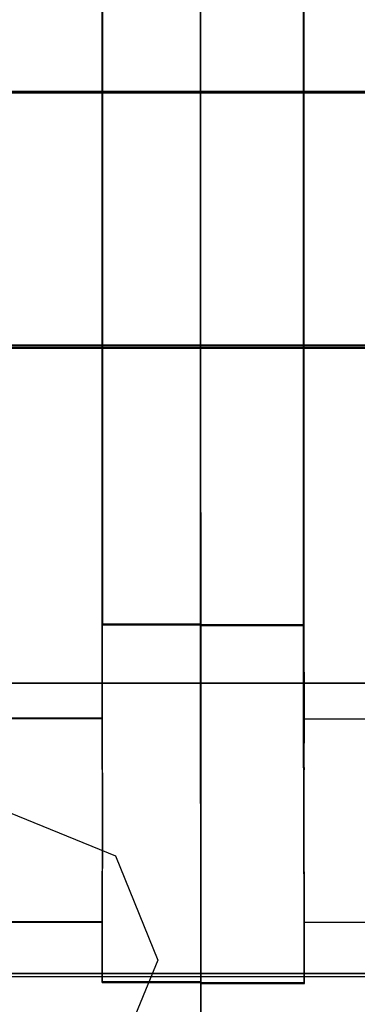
# Model space of a CAD drawing. Header units: millimetres. Extents: x 18084 to 52399, y 38174 to 56392.
# Tile 121 of 250: x 25570 to 25577, y 50615 to 50636. Entities that reach past the tile are written whole.
import ezdxf

# ---------------------------------------------------------------- set-up
doc = ezdxf.new("R2010")
doc.units = ezdxf.units.MM
doc.header["$LTSCALE"] = 100
doc.layers.add('30', color=7, linetype='Continuous')
doc.layers.add('45', color=7, linetype='Continuous')

msp = doc.modelspace()

# ---------------------------------------------------------------- linework, layer by layer
at = {"layer": '30', "color": 139}
for points in [[(25598.441, 50634.757), (25163.131, 50634.757), (25598.441, 50634.757)], [(25598.441, 50634.757), (25163.131, 50634.757), (25598.441, 50634.757)], [(25163.131, 50629.273), (25598.441, 50629.273), (25163.131, 50629.273)], [(25163.131, 50629.273), (25598.441, 50629.273), (25163.131, 50629.273)], [(25579.118, 50621.961), (25567.32, 50621.961), (25579.118, 50621.961)], [(25579.118, 50621.961), (25567.32, 50621.961), (25579.118, 50621.961)], [(25567.32, 50615.681), (25579.118, 50615.681), (25567.32, 50615.681)], [(25567.32, 50615.681), (25579.118, 50615.681), (25567.32, 50615.681)]]:
    msp.add_lwpolyline(points, close=True, dxfattribs=at)
at = {"layer": '30', "color": 7}
for points in [[(25163.131, 50629.204), (25598.441, 50629.204), (25598.441, 50629.39), (25598.441, 50631.593), (25598.441, 50634.757), (25598.257, 50634.757), (25163.315, 50634.757), (25163.131, 50634.757), (25163.131, 50631.593), (25163.131, 50629.39), (25163.131, 50629.204)], [(25163.131, 50629.204), (25598.441, 50629.204), (25598.441, 50629.39), (25598.441, 50631.593), (25598.441, 50634.757), (25598.257, 50634.757), (25163.315, 50634.757), (25163.131, 50634.757), (25163.131, 50631.593), (25163.131, 50629.39), (25163.131, 50629.204)], [(25163.131, 50629.204), (25598.441, 50629.204), (25598.441, 50629.39), (25598.441, 50631.593), (25598.441, 50634.757), (25598.257, 50634.757), (25163.315, 50634.757), (25163.131, 50634.757), (25163.131, 50631.593), (25163.131, 50629.39), (25163.131, 50629.204)], [(25163.131, 50629.204), (25598.441, 50629.204), (25598.441, 50629.39), (25598.441, 50631.593), (25598.441, 50634.757), (25598.257, 50634.757), (25163.315, 50634.757), (25163.131, 50634.757), (25163.131, 50631.593), (25163.131, 50629.39), (25163.131, 50629.204)], [(25163.131, 50629.204), (25598.441, 50629.204), (25598.441, 50629.39), (25598.441, 50631.593), (25598.441, 50634.757), (25598.257, 50634.757), (25163.315, 50634.757), (25163.131, 50634.757), (25163.131, 50631.593), (25163.131, 50629.39), (25163.131, 50629.204)], [(25163.131, 50629.204), (25598.441, 50629.204), (25598.441, 50629.39), (25598.441, 50631.593), (25598.441, 50634.757), (25598.257, 50634.757), (25163.315, 50634.757), (25163.131, 50634.757), (25163.131, 50631.593), (25163.131, 50629.39), (25163.131, 50629.204)], [(25581.382, 50621.032), (25582.273, 50618.771), (25581.382, 50616.541), (25579.107, 50615.611), (25567.332, 50615.611), (25565.119, 50616.541), (25564.227, 50618.771), (25565.119, 50621.032), (25567.332, 50621.961), (25579.107, 50621.961), (25581.382, 50621.032)], [(25581.382, 50621.032), (25582.273, 50618.771), (25581.382, 50616.541), (25579.107, 50615.611), (25567.332, 50615.611), (25565.119, 50616.541), (25564.227, 50618.771), (25565.119, 50621.032), (25567.332, 50621.961), (25579.107, 50621.961), (25581.382, 50621.032)], [(25581.382, 50621.032), (25582.273, 50618.771), (25581.382, 50616.541), (25579.107, 50615.611), (25567.332, 50615.611), (25565.119, 50616.541), (25564.227, 50618.771), (25565.119, 50621.032), (25567.332, 50621.961), (25579.107, 50621.961), (25581.382, 50621.032)], [(25581.382, 50621.032), (25582.273, 50618.771), (25581.382, 50616.541), (25579.107, 50615.611), (25567.332, 50615.611), (25565.119, 50616.541), (25564.227, 50618.771), (25565.119, 50621.032), (25567.332, 50621.961), (25579.107, 50621.961), (25581.382, 50621.032)], [(25581.382, 50621.032), (25582.273, 50618.771), (25581.382, 50616.541), (25579.107, 50615.611), (25567.332, 50615.611), (25565.119, 50616.541), (25564.227, 50618.771), (25565.119, 50621.032), (25567.332, 50621.961), (25579.107, 50621.961), (25581.382, 50621.032)], [(25581.382, 50621.032), (25582.273, 50618.771), (25581.382, 50616.541), (25579.107, 50615.611), (25567.332, 50615.611), (25565.119, 50616.541), (25564.227, 50618.771), (25565.119, 50621.032), (25567.332, 50621.961), (25579.107, 50621.961), (25581.382, 50621.032)], [(25555.644, 50618.231), (25557.889, 50619.16), (25569.571, 50619.16), (25571.846, 50618.231), (25572.768, 50615.971), (25571.846, 50613.741), (25569.571, 50612.813), (25557.889, 50612.813), (25555.644, 50613.741), (25554.722, 50615.971), (25555.644, 50618.231)], [(25555.644, 50618.231), (25557.889, 50619.16), (25569.571, 50619.16), (25571.846, 50618.231), (25572.768, 50615.971), (25571.846, 50613.741), (25569.571, 50612.813), (25557.889, 50612.813), (25555.644, 50613.741), (25554.722, 50615.971), (25555.644, 50618.231)], [(25555.644, 50618.231), (25557.889, 50619.16), (25569.571, 50619.16), (25571.846, 50618.231), (25572.768, 50615.971), (25571.846, 50613.741), (25569.571, 50612.813), (25557.889, 50612.813), (25555.644, 50613.741), (25554.722, 50615.971), (25555.644, 50618.231)], [(25555.644, 50618.231), (25557.889, 50619.16), (25569.571, 50619.16), (25571.846, 50618.231), (25572.768, 50615.971), (25571.846, 50613.741), (25569.571, 50612.813), (25557.889, 50612.813), (25555.644, 50613.741), (25554.722, 50615.971), (25555.644, 50618.231)], [(25555.644, 50618.231), (25557.889, 50619.16), (25569.571, 50619.16), (25571.846, 50618.231), (25572.768, 50615.971), (25571.846, 50613.741), (25569.571, 50612.813), (25557.889, 50612.813), (25555.644, 50613.741), (25554.722, 50615.971), (25555.644, 50618.231)], [(25555.644, 50618.231), (25557.889, 50619.16), (25569.571, 50619.16), (25571.846, 50618.231), (25572.768, 50615.971), (25571.846, 50613.741), (25569.571, 50612.813), (25557.889, 50612.813), (25555.644, 50613.741), (25554.722, 50615.971), (25555.644, 50618.231)]]:
    msp.add_lwpolyline(points, close=True, dxfattribs=at)
at = {"layer": '30', "color": 59}
for points in [[(25163.131, 50629.204), (25598.441, 50629.204), (25598.441, 50629.39), (25598.441, 50631.593), (25598.441, 50634.757), (25598.257, 50634.757), (25163.315, 50634.757), (25163.131, 50634.757), (25163.131, 50631.593), (25163.131, 50629.39), (25163.131, 50629.204)], [(25163.131, 50629.204), (25598.441, 50629.204), (25598.441, 50629.39), (25598.441, 50631.593), (25598.441, 50634.757), (25598.257, 50634.757), (25163.315, 50634.757), (25163.131, 50634.757), (25163.131, 50631.593), (25163.131, 50629.39), (25163.131, 50629.204)], [(25163.163, 50629.239), (25598.406, 50629.239), (25598.406, 50629.422), (25598.406, 50631.598), (25598.406, 50634.723), (25598.222, 50634.723), (25163.347, 50634.723), (25163.163, 50634.723), (25163.163, 50631.598), (25163.163, 50629.422), (25163.163, 50629.239)], [(25163.163, 50629.239), (25598.406, 50629.239), (25598.406, 50629.422), (25598.406, 50631.598), (25598.406, 50634.723), (25598.222, 50634.723), (25163.347, 50634.723), (25163.163, 50634.723), (25163.163, 50631.598), (25163.163, 50629.422), (25163.163, 50629.239)], [(25581.382, 50621.032), (25582.273, 50618.771), (25581.382, 50616.541), (25579.107, 50615.611), (25567.332, 50615.611), (25565.119, 50616.541), (25564.227, 50618.771), (25565.119, 50621.032), (25567.332, 50621.961), (25579.107, 50621.961), (25581.382, 50621.032)], [(25581.382, 50621.032), (25582.273, 50618.771), (25581.382, 50616.541), (25579.107, 50615.611), (25567.332, 50615.611), (25565.119, 50616.541), (25564.227, 50618.771), (25565.119, 50621.032), (25567.332, 50621.961), (25579.107, 50621.961), (25581.382, 50621.032)], [(25555.644, 50618.231), (25557.889, 50619.16), (25569.571, 50619.16), (25571.846, 50618.231), (25572.768, 50615.971), (25571.846, 50613.741), (25569.571, 50612.813), (25557.889, 50612.813), (25555.644, 50613.741), (25554.722, 50615.971), (25555.644, 50618.231)], [(25555.644, 50618.231), (25557.889, 50619.16), (25569.571, 50619.16), (25571.846, 50618.231), (25572.768, 50615.971), (25571.846, 50613.741), (25569.571, 50612.813), (25557.889, 50612.813), (25555.644, 50613.741), (25554.722, 50615.971), (25555.644, 50618.231)]]:
    msp.add_lwpolyline(points, close=True, dxfattribs=at)
at = {"layer": '30', "color": 7}
msp.add_lwpolyline([(25585.239, 50614.989), (25584.259, 50617.201), (25585.239, 50619.443), (25587.414, 50620.365), (25598.349, 50620.365), (25598.349, 50622.208), (25598.288, 50622.208), (25598.288, 50624.758), (25598.288, 50627.645), (25598.349, 50628.751), (25598.349, 50628.935), (25598.349, 50628.997), (25598.441, 50629.089), (25598.441, 50629.273), (25163.131, 50629.273)], dxfattribs=at)
msp.add_lwpolyline([(25585.239, 50614.989), (25584.259, 50617.201), (25585.239, 50619.443), (25587.414, 50620.365), (25598.349, 50620.365), (25598.349, 50622.208), (25598.288, 50622.208), (25598.288, 50624.758), (25598.288, 50627.645), (25598.349, 50628.751), (25598.349, 50628.935), (25598.349, 50628.997), (25598.441, 50629.089), (25598.441, 50629.273), (25163.131, 50629.273)], dxfattribs=at)
msp.add_lwpolyline([(25585.239, 50614.989), (25584.259, 50617.201), (25585.239, 50619.443), (25587.414, 50620.365), (25598.349, 50620.365), (25598.349, 50622.208), (25598.288, 50622.208), (25598.288, 50624.758), (25598.288, 50627.645), (25598.349, 50628.751), (25598.349, 50628.935), (25598.349, 50628.997), (25598.441, 50629.089), (25598.441, 50629.273), (25163.131, 50629.273)], dxfattribs=at)
msp.add_lwpolyline([(25585.239, 50614.989), (25584.259, 50617.201), (25585.239, 50619.443), (25587.414, 50620.365), (25598.349, 50620.365), (25598.349, 50622.208), (25598.288, 50622.208), (25598.288, 50624.758), (25598.288, 50627.645), (25598.349, 50628.751), (25598.349, 50628.935), (25598.349, 50628.997), (25598.441, 50629.089), (25598.441, 50629.273), (25163.131, 50629.273)], dxfattribs=at)
msp.add_lwpolyline([(25585.239, 50614.989), (25584.259, 50617.201), (25585.239, 50619.443), (25587.414, 50620.365), (25598.349, 50620.365), (25598.349, 50622.208), (25598.288, 50622.208), (25598.288, 50624.758), (25598.288, 50627.645), (25598.349, 50628.751), (25598.349, 50628.935), (25598.349, 50628.997), (25598.441, 50629.089), (25598.441, 50629.273), (25163.131, 50629.273)], dxfattribs=at)
msp.add_lwpolyline([(25585.239, 50614.989), (25584.259, 50617.201), (25585.239, 50619.443), (25587.414, 50620.365), (25598.349, 50620.365), (25598.349, 50622.208), (25598.288, 50622.208), (25598.288, 50624.758), (25598.288, 50627.645), (25598.349, 50628.751), (25598.349, 50628.935), (25598.349, 50628.997), (25598.441, 50629.089), (25598.441, 50629.273), (25163.131, 50629.273)], dxfattribs=at)
at = {"layer": '30', "color": 59}
msp.add_lwpolyline([(25585.239, 50614.989), (25584.259, 50617.201), (25585.239, 50619.443), (25587.414, 50620.365), (25598.349, 50620.365), (25598.349, 50622.208), (25598.288, 50622.208), (25598.288, 50624.758), (25598.288, 50627.645), (25598.349, 50628.751), (25598.349, 50628.935), (25598.349, 50628.997), (25598.441, 50629.089), (25598.441, 50629.273), (25163.131, 50629.273)], dxfattribs=at)
msp.add_lwpolyline([(25585.239, 50614.989), (25584.259, 50617.201), (25585.239, 50619.443), (25587.414, 50620.365), (25598.349, 50620.365), (25598.349, 50622.208), (25598.288, 50622.208), (25598.288, 50624.758), (25598.288, 50627.645), (25598.349, 50628.751), (25598.349, 50628.935), (25598.349, 50628.997), (25598.441, 50629.089), (25598.441, 50629.273), (25163.131, 50629.273)], dxfattribs=at)
at = {"layer": '45', "color": 59}
for p, q in [((25573.685, 50642.305), (25573.715, 50577.481)), ((25573.715, 50577.481), (25573.685, 50642.305)), ((25573.685, 50642.305), (25573.715, 50577.481)), ((25573.715, 50577.481), (25573.685, 50642.305)), ((25571.565, 50621.202), (25560.946, 50621.202)), ((25571.565, 50621.202), (25560.946, 50621.202)), ((25571.565, 50620.151), (25571.565, 50621.202)), ((25571.565, 50620.151), (25571.565, 50621.202)), ((25571.565, 50620.14), (25571.565, 50620.151)), ((25571.565, 50620.14), (25571.565, 50620.151)), ((25571.571, 50619.915), (25571.565, 50620.14)), ((25571.571, 50619.915), (25571.565, 50620.14)), ((25571.571, 50618.06), (25571.571, 50619.915)), ((25571.571, 50618.06), (25571.571, 50619.915)), ((25571.565, 50617.851), (25571.571, 50618.06)), ((25571.565, 50617.851), (25571.571, 50618.06)), ((25571.571, 50618.06), (25571.571, 50618.06)), ((25571.571, 50618.06), (25571.571, 50618.06)), ((25571.565, 50617.846), (25571.565, 50617.851)), ((25571.565, 50617.846), (25571.565, 50617.851)), ((25571.565, 50616.795), (25571.565, 50617.846)), ((25571.565, 50616.795), (25571.565, 50617.846)), ((25560.946, 50616.795), (25571.565, 50616.795)), ((25560.946, 50616.795), (25571.565, 50616.795))]:
    msp.add_line(p, q, dxfattribs=at)
at = {"layer": '45', "color": 7}
for p, q in [((25573.685, 50642.272), (25573.685, 50623.224)), ((25573.685, 50642.272), (25573.685, 50623.224)), ((25573.69, 50642.268), (25573.69, 50623.231)), ((25573.69, 50642.268), (25573.69, 50623.231)), ((25573.692, 50623.229), (25573.692, 50642.3)), ((25573.692, 50623.229), (25573.692, 50642.3)), ((25573.697, 50623.225), (25573.697, 50642.304)), ((25573.697, 50623.225), (25573.697, 50642.304)), ((25571.558, 50620.145), (25571.558, 50637.505)), ((25571.558, 50637.505), (25571.558, 50620.145)), ((25571.558, 50620.145), (25571.558, 50637.505)), ((25571.558, 50637.505), (25571.558, 50620.145)), ((25571.563, 50637.498), (25571.563, 50623.229)), ((25571.563, 50637.498), (25571.563, 50623.229)), ((25571.566, 50623.229), (25571.566, 50637.498)), ((25571.566, 50623.229), (25571.566, 50637.498)), ((25571.567, 50637.5), (25571.567, 50623.225)), ((25571.567, 50637.5), (25571.567, 50623.225)), ((25571.571, 50623.226), (25571.571, 50637.502)), ((25571.571, 50623.226), (25571.571, 50637.502)), ((25575.923, 50620.128), (25575.923, 50637.493)), ((25575.923, 50637.493), (25575.923, 50620.128)), ((25575.923, 50620.128), (25575.923, 50637.493)), ((25575.923, 50637.493), (25575.923, 50620.128)), ((25575.924, 50623.207), (25575.924, 50637.489)), ((25575.924, 50623.207), (25575.924, 50637.489)), ((25575.928, 50623.215), (25575.928, 50637.488)), ((25575.928, 50637.488), (25575.928, 50623.214)), ((25575.928, 50623.215), (25575.928, 50637.488)), ((25575.928, 50637.488), (25575.928, 50623.214)), ((25573.697, 50623.237), (25571.558, 50623.237)), ((25571.558, 50623.237), (25573.697, 50623.237)), ((25573.699, 50623.237), (25571.558, 50623.237)), ((25571.558, 50623.237), (25571.558, 50621.205)), ((25573.697, 50623.237), (25571.558, 50623.237)), ((25571.558, 50623.237), (25573.697, 50623.237)), ((25573.699, 50623.237), (25571.558, 50623.237)), ((25571.558, 50623.237), (25571.558, 50621.205)), ((25573.694, 50623.232), (25571.563, 50623.232)), ((25571.563, 50623.232), (25571.563, 50621.202)), ((25573.694, 50623.232), (25571.563, 50623.232)), ((25571.563, 50623.232), (25571.563, 50621.202)), ((25571.563, 50623.229), (25573.692, 50623.229)), ((25571.563, 50623.229), (25573.692, 50623.229)), ((25571.566, 50621.2), (25571.566, 50623.229)), ((25571.566, 50623.229), (25571.566, 50623.229)), ((25571.566, 50621.2), (25571.566, 50623.229)), ((25571.566, 50623.229), (25571.566, 50623.229)), ((25571.567, 50623.225), (25573.697, 50623.225)), ((25571.567, 50623.225), (25573.697, 50623.225)), ((25571.571, 50621.195), (25571.571, 50623.226)), ((25571.571, 50623.226), (25571.571, 50623.226)), ((25571.571, 50621.195), (25571.571, 50623.226)), ((25571.571, 50623.226), (25571.571, 50623.226)), ((25573.685, 50623.224), (25573.685, 50623.207)), ((25573.685, 50623.224), (25573.685, 50623.207)), ((25575.936, 50623.222), (25573.685, 50623.222)), ((25573.685, 50623.222), (25575.936, 50623.222)), ((25573.685, 50623.222), (25573.69, 50615.486)), ((25575.935, 50623.222), (25573.685, 50623.222)), ((25573.685, 50623.222), (25573.685, 50623.222)), ((25575.936, 50623.222), (25573.685, 50623.222)), ((25573.685, 50623.222), (25575.936, 50623.222)), ((25573.685, 50623.222), (25573.69, 50615.486)), ((25575.935, 50623.222), (25573.685, 50623.222)), ((25573.685, 50623.222), (25573.685, 50623.222)), ((25573.685, 50623.207), (25575.924, 50623.207)), ((25573.685, 50623.207), (25575.924, 50623.207)), ((25573.69, 50623.231), (25573.69, 50623.215)), ((25573.69, 50623.231), (25573.69, 50623.215)), ((25573.69, 50623.215), (25573.695, 50615.491)), ((25575.93, 50623.215), (25573.69, 50623.215)), ((25573.69, 50623.215), (25573.69, 50623.215)), ((25573.69, 50623.215), (25575.928, 50623.215)), ((25573.69, 50623.215), (25573.695, 50615.491)), ((25575.93, 50623.215), (25573.69, 50623.215)), ((25573.69, 50623.215), (25573.69, 50623.215)), ((25573.69, 50623.215), (25575.928, 50623.215)), ((25573.694, 50623.215), (25573.694, 50623.232)), ((25573.694, 50623.215), (25573.694, 50623.232)), ((25573.7, 50615.492), (25573.694, 50623.215)), ((25573.7, 50615.492), (25573.694, 50623.215)), ((25573.697, 50623.237), (25573.697, 50623.237)), ((25573.697, 50623.237), (25573.697, 50623.237)), ((25573.699, 50623.22), (25573.699, 50623.237)), ((25573.699, 50623.22), (25573.699, 50623.237)), ((25573.705, 50615.487), (25573.699, 50623.22)), ((25573.705, 50615.487), (25573.699, 50623.22)), ((25575.928, 50623.214), (25575.934, 50621.185)), ((25575.928, 50623.214), (25575.934, 50621.185)), ((25575.936, 50621.185), (25575.93, 50623.215)), ((25575.936, 50621.185), (25575.93, 50623.215)), ((25575.941, 50621.189), (25575.935, 50623.222)), ((25575.941, 50621.189), (25575.935, 50623.222)), ((25575.936, 50623.222), (25575.936, 50623.222)), ((25575.936, 50623.222), (25575.936, 50623.222)), ((25557.932, 50621.207), (25571.571, 50621.207)), ((25571.571, 50621.207), (25557.932, 50621.207)), ((25557.932, 50621.207), (25571.571, 50621.207)), ((25571.571, 50621.207), (25557.932, 50621.207)), ((25571.57, 50621.207), (25560.943, 50621.207)), ((25571.57, 50621.207), (25560.943, 50621.207)), ((25560.943, 50621.195), (25571.571, 50621.195)), ((25560.943, 50621.195), (25571.571, 50621.195)), ((25560.946, 50621.2), (25571.566, 50621.2)), ((25560.946, 50621.2), (25571.566, 50621.2)), ((25571.558, 50621.205), (25571.558, 50620.153)), ((25571.558, 50621.205), (25571.558, 50620.153)), ((25571.563, 50621.202), (25571.563, 50620.151)), ((25571.563, 50621.202), (25571.563, 50620.151)), ((25571.57, 50620.154), (25571.57, 50621.207)), ((25571.57, 50620.154), (25571.57, 50621.207)), ((25575.934, 50621.187), (25575.928, 50620.136)), ((25575.934, 50621.187), (25575.928, 50620.136)), ((25575.93, 50620.134), (25575.936, 50621.185)), ((25575.93, 50620.134), (25575.936, 50621.185)), ((25577.954, 50621.192), (25575.934, 50621.187)), ((25577.954, 50621.192), (25575.934, 50621.187)), ((25575.934, 50621.185), (25577.954, 50621.19)), ((25575.934, 50621.185), (25577.954, 50621.19)), ((25575.935, 50620.137), (25575.941, 50621.189)), ((25575.935, 50620.137), (25575.941, 50621.189)), ((25571.558, 50620.157), (25571.558, 50620.133)), ((25571.558, 50620.133), (25571.558, 50620.157)), ((25571.558, 50620.157), (25571.558, 50620.157)), ((25571.558, 50620.157), (25571.558, 50620.133)), ((25571.558, 50620.133), (25571.558, 50620.157)), ((25571.558, 50620.157), (25571.558, 50620.157)), ((25571.558, 50620.153), (25571.558, 50620.141)), ((25571.558, 50620.153), (25571.558, 50620.141)), ((25571.576, 50619.921), (25571.558, 50620.148)), ((25571.558, 50620.148), (25571.558, 50617.845)), ((25571.576, 50619.921), (25571.558, 50620.148)), ((25571.558, 50620.148), (25571.558, 50617.845)), ((25571.558, 50620.145), (25571.558, 50620.145)), ((25571.558, 50620.145), (25571.558, 50620.145)), ((25571.558, 50620.141), (25571.564, 50619.916)), ((25571.558, 50620.141), (25571.564, 50619.916)), ((25571.563, 50620.151), (25571.563, 50620.14)), ((25571.563, 50620.151), (25571.563, 50620.14)), ((25571.563, 50620.14), (25571.569, 50619.915)), ((25571.563, 50620.14), (25571.569, 50619.915)), ((25571.57, 50620.143), (25571.57, 50620.154)), ((25571.57, 50620.143), (25571.57, 50620.154)), ((25571.576, 50619.917), (25571.57, 50620.143)), ((25571.576, 50619.917), (25571.57, 50620.143)), ((25575.936, 50620.14), (25575.918, 50619.924)), ((25575.936, 50620.14), (25575.918, 50619.924)), ((25575.923, 50620.14), (25575.923, 50620.14)), ((25575.923, 50620.14), (25575.923, 50620.14)), ((25575.923, 50620.14), (25575.923, 50620.14)), ((25575.923, 50620.14), (25575.923, 50620.14)), ((25575.923, 50620.14), (25575.923, 50620.14)), ((25575.923, 50620.14), (25575.923, 50620.14)), ((25575.923, 50620.128), (25575.923, 50620.128)), ((25575.923, 50620.128), (25575.923, 50620.128)), ((25575.925, 50619.92), (25575.93, 50620.134)), ((25575.925, 50619.92), (25575.93, 50620.134)), ((25575.928, 50620.136), (25575.928, 50620.136)), ((25575.928, 50620.136), (25575.928, 50617.841)), ((25575.928, 50620.136), (25575.928, 50620.136)), ((25575.928, 50620.136), (25575.928, 50617.841)), ((25575.93, 50619.922), (25575.935, 50620.137)), ((25575.93, 50619.922), (25575.935, 50620.137)), ((25575.93, 50620.134), (25575.93, 50620.134)), ((25575.93, 50620.134), (25575.93, 50620.134)), ((25575.935, 50620.137), (25575.935, 50620.137)), ((25575.935, 50620.137), (25575.935, 50620.137)), ((25575.936, 50617.835), (25575.936, 50620.14)), ((25575.936, 50620.14), (25575.936, 50620.14)), ((25575.936, 50617.835), (25575.936, 50620.14)), ((25575.936, 50620.14), (25575.936, 50620.14)), ((25571.564, 50619.916), (25571.564, 50618.06)), ((25571.564, 50619.916), (25571.564, 50618.06)), ((25571.569, 50619.915), (25571.569, 50618.061)), ((25571.569, 50619.915), (25571.569, 50618.061)), ((25571.576, 50618.055), (25571.576, 50619.921)), ((25571.576, 50618.055), (25571.576, 50619.921)), ((25571.576, 50618.058), (25571.576, 50619.917)), ((25571.576, 50618.058), (25571.576, 50619.917)), ((25575.918, 50619.924), (25575.918, 50618.061)), ((25575.918, 50619.924), (25575.918, 50618.061)), ((25575.925, 50618.066), (25575.925, 50619.92)), ((25575.925, 50618.066), (25575.925, 50619.92)), ((25575.93, 50618.065), (25575.93, 50619.922)), ((25575.93, 50618.065), (25575.93, 50619.922)), ((25575.93, 50617.84), (25575.925, 50618.066)), ((25575.93, 50617.84), (25575.925, 50618.066)), ((25571.564, 50618.06), (25571.558, 50617.85)), ((25571.564, 50618.06), (25571.558, 50617.85)), ((25571.558, 50617.845), (25571.576, 50618.055)), ((25571.558, 50617.845), (25571.576, 50618.055)), ((25571.558, 50617.84), (25571.558, 50617.857)), ((25571.558, 50617.857), (25571.558, 50617.84)), ((25571.558, 50617.84), (25571.558, 50617.857)), ((25571.558, 50617.857), (25571.558, 50617.84)), ((25571.558, 50615.487), (25571.558, 50617.852)), ((25571.558, 50617.852), (25571.558, 50615.487)), ((25571.558, 50615.487), (25571.558, 50617.852)), ((25571.558, 50617.852), (25571.558, 50615.487)), ((25571.569, 50618.061), (25571.563, 50617.852)), ((25571.569, 50618.061), (25571.563, 50617.852)), ((25571.563, 50617.852), (25571.563, 50617.847)), ((25571.563, 50617.852), (25571.563, 50617.847)), ((25571.57, 50617.849), (25571.576, 50618.058)), ((25571.57, 50617.849), (25571.576, 50618.058)), ((25571.576, 50618.058), (25571.576, 50618.058)), ((25571.576, 50618.058), (25571.576, 50618.058)), ((25575.918, 50618.061), (25575.936, 50617.835)), ((25575.918, 50618.061), (25575.936, 50617.835)), ((25575.935, 50617.839), (25575.93, 50618.065)), ((25575.935, 50617.839), (25575.93, 50618.065)), ((25571.558, 50617.85), (25571.558, 50617.845)), ((25571.558, 50617.85), (25571.558, 50617.845)), ((25571.558, 50617.845), (25571.558, 50617.845)), ((25571.558, 50617.845), (25571.558, 50616.793)), ((25571.558, 50617.845), (25571.558, 50617.845)), ((25571.558, 50617.845), (25571.558, 50616.793)), ((25571.558, 50617.84), (25571.558, 50617.84)), ((25571.558, 50617.84), (25571.558, 50617.84)), ((25571.563, 50617.847), (25571.563, 50616.796)), ((25571.563, 50617.847), (25571.563, 50616.796)), ((25571.57, 50617.843), (25571.57, 50617.849)), ((25571.57, 50617.843), (25571.57, 50617.849)), ((25571.57, 50616.79), (25571.57, 50617.843)), ((25571.57, 50616.79), (25571.57, 50617.843)), ((25575.928, 50617.841), (25575.934, 50617.83)), ((25575.928, 50617.841), (25575.934, 50617.83)), ((25575.936, 50617.829), (25575.93, 50617.84)), ((25575.936, 50617.829), (25575.93, 50617.84)), ((25575.934, 50617.83), (25575.934, 50616.79)), ((25575.934, 50617.83), (25575.934, 50616.79)), ((25575.941, 50617.828), (25575.935, 50617.839)), ((25575.941, 50617.828), (25575.935, 50617.839)), ((25575.936, 50616.79), (25575.936, 50617.829)), ((25575.936, 50616.79), (25575.936, 50617.829)), ((25575.941, 50616.787), (25575.941, 50617.828)), ((25575.941, 50616.787), (25575.941, 50617.828)), ((25557.932, 50616.802), (25571.571, 50616.802)), ((25571.571, 50616.802), (25557.932, 50616.802)), ((25557.932, 50616.802), (25571.571, 50616.802)), ((25571.571, 50616.802), (25557.932, 50616.802)), ((25560.943, 50616.79), (25571.57, 50616.79)), ((25560.943, 50616.79), (25571.57, 50616.79)), ((25571.565, 50616.798), (25560.946, 50616.798)), ((25571.565, 50616.798), (25560.946, 50616.798)), ((25571.558, 50616.793), (25571.558, 50615.487)), ((25571.558, 50616.793), (25571.558, 50615.487)), ((25571.563, 50616.796), (25571.563, 50615.492)), ((25571.563, 50616.796), (25571.563, 50615.492)), ((25571.565, 50615.493), (25571.565, 50616.798)), ((25571.565, 50615.493), (25571.565, 50616.798)), ((25575.934, 50616.79), (25577.954, 50616.79)), ((25575.934, 50616.79), (25577.954, 50616.79)), ((25575.936, 50615.475), (25575.936, 50616.79)), ((25575.936, 50615.475), (25575.936, 50616.79)), ((25575.941, 50615.47), (25575.941, 50616.787)), ((25575.941, 50615.47), (25575.941, 50616.787)), ((25573.705, 50615.5), (25571.558, 50615.5)), ((25571.558, 50615.5), (25573.705, 50615.5)), ((25573.705, 50615.5), (25571.558, 50615.5)), ((25571.558, 50615.5), (25573.705, 50615.5)), ((25571.558, 50615.487), (25571.558, 50615.487)), ((25571.558, 50615.487), (25573.705, 50615.487)), ((25571.558, 50615.487), (25571.558, 50615.487)), ((25571.558, 50615.487), (25573.705, 50615.487)), ((25571.563, 50615.492), (25573.7, 50615.492)), ((25571.563, 50615.492), (25573.7, 50615.492)), ((25573.7, 50615.493), (25571.565, 50615.493)), ((25571.565, 50615.493), (25571.565, 50615.493)), ((25573.7, 50615.493), (25571.565, 50615.493)), ((25571.565, 50615.493), (25571.565, 50615.493)), ((25573.69, 50615.486), (25573.69, 50615.47)), ((25573.69, 50615.486), (25573.69, 50615.47)), ((25573.69, 50615.47), (25575.941, 50615.47)), ((25573.69, 50615.47), (25575.941, 50615.47)), ((25575.941, 50615.482), (25573.692, 50615.482)), ((25573.692, 50615.482), (25575.941, 50615.482)), ((25575.941, 50615.482), (25573.692, 50615.482)), ((25573.692, 50615.482), (25575.941, 50615.482)), ((25573.695, 50615.491), (25573.695, 50615.475)), ((25573.695, 50615.491), (25573.695, 50615.475)), ((25573.695, 50615.475), (25575.936, 50615.475)), ((25573.695, 50615.475), (25575.936, 50615.475)), ((25573.7, 50615.477), (25573.7, 50615.493)), ((25573.7, 50615.477), (25573.7, 50615.493)), ((25573.7, 50615.492), (25573.7, 50615.492)), ((25573.7, 50615.492), (25573.7, 50615.492)), ((25573.7, 50611.944), (25573.7, 50615.477)), ((25573.7, 50611.944), (25573.7, 50615.477)), ((25573.705, 50615.5), (25573.705, 50615.5)), ((25573.705, 50615.5), (25573.705, 50615.5)), ((25573.705, 50615.487), (25573.705, 50615.487)), ((25573.705, 50615.487), (25573.705, 50615.487)), ((25575.941, 50615.482), (25575.941, 50615.482)), ((25575.941, 50615.482), (25575.941, 50615.482))]:
    msp.add_line(p, q, dxfattribs=at)

doc.saveas('drawing.dxf')
